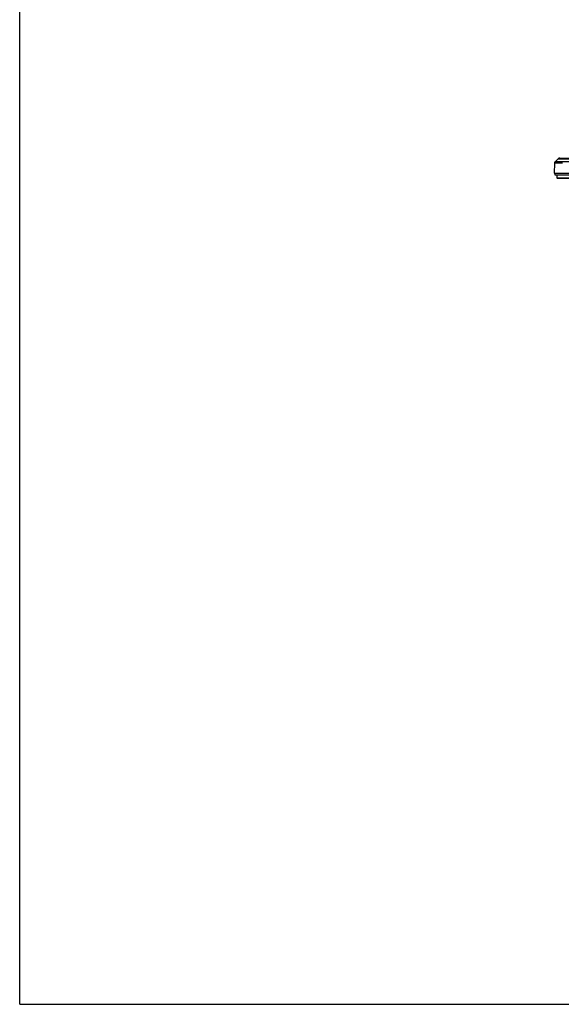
# Model space of a CAD drawing. Header units: millimetres. Extents: x 0 to 1682, y 0 to 1188.
# Tile 1 of 73: x 0 to 252, y 0 to 459. Entities that reach past the tile are written whole.
import ezdxf

# ---------------------------------------------------------------- set-up
doc = ezdxf.new("R2010")
doc.units = ezdxf.units.MM
doc.header["$LTSCALE"] = 92.51
for name, color, linetype in [('2D-TOPRC1500_00-FORMAT', 7, 'CONTINUOUS'), ('FRONT_CASE-RC15_-SHAPE', 7, 'CONTINUOUS'), ('GASKET-RT1550WD-SHAPE', 7, 'CONTINUOUS')]:
    doc.layers.add(name, color=color, linetype=linetype)

msp = doc.modelspace()

# ---------------------------------------------------------------- linework, layer by layer
at = {"layer": '2D-TOPRC1500_00-FORMAT', "color": 7, "linetype": 'Continuous'}
for q in [(0, 1188), (1682, 0)]:
    msp.add_line((0, 0), q, dxfattribs=at)
at = {"layer": 'FRONT_CASE-RC15_-SHAPE', "color": 7, "linetype": 'Continuous'}
for p, q in [((249.023123, 391.910217), (248.862574, 387.312684)), ((249.062559, 392.155507), (249.040079, 392.061932)), ((249.046383, 392.09011), (249.043212, 392.077739)), ((249.093854, 392.24631), (249.062559, 392.155507)), ((249.098399, 392.257496), (249.066601, 392.169009)), ((249.133625, 392.333523), (249.093854, 392.24631)), ((249.138275, 392.342439), (249.098399, 392.257496)), ((249.32816, 392.595134), (249.301129, 392.567943)), ((250.816389, 394.032025), (249.327863, 392.594572)), ((249.328272, 392.59523), (249.328153, 392.595126)), ((249.328548, 392.595233), (249.328158, 392.595131)), ((251.511048, 394.312684), (615.6141, 394.312684)), ((252.760813, 391.939182), (252.209714, 391.941875)), ((248.862574, 387.312684), (618.262574, 387.312684))]:
    msp.add_line(p, q, dxfattribs=at)
for points in [[(249.040079, 392.061932), (249.026678, 391.966446), (249.023129, 391.910241)], [(249.043212, 392.077739), (249.028494, 391.98449), (249.028257, 391.981212)], [(249.328159, 392.595133), (249.299139, 392.56594), (249.236816, 392.494064), (249.181442, 392.416349), (249.133625, 392.333523)], [(249.301129, 392.567943), (249.240554, 392.498785), (249.185816, 392.423093), (249.138275, 392.342439)]]:
    msp.add_lwpolyline(points, dxfattribs=at)
for centre, start, end in [((250.022511, 391.875222), 174.50443984, 177.99910179), ((251.511046, 393.312684), 89.9998772, 133.99984248)]:
    msp.add_arc(centre, 1, start, end, dxfattribs=at)
for points, knots in [([(252.209714, 391.941875), (251.976974, 391.942839), (251.534688, 391.944234), (250.909285, 391.944668), (250.36276, 391.943346), (249.960594, 391.940724), (249.684498, 391.937574), (249.513646, 391.93493), (249.367812, 391.931901), (249.247953, 391.928501), (249.153462, 391.924816), (249.08726, 391.920836), (249.045538, 391.917129), (249.029383, 391.913665), (249.023182, 391.911662), (249.023124, 391.910233)], [0, 0, 0, 0, 0.2189966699, 0.4161667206, 0.5884674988, 0.7332425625, 0.7945934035, 0.8482638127, 0.8940471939, 0.9317712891, 0.9612898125, 0.9825030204, 0.9953516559, 0.9986549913, 1, 1, 1, 1]), ([(256.032956, 392.594582), (255.600015, 392.598405), (254.750449, 392.605352), (253.516417, 392.61311), (252.37764, 392.618034), (251.50827, 392.619688), (250.892472, 392.619255), (250.501049, 392.618152), (250.162171, 392.616301), (249.879072, 392.613684), (249.679249, 392.610836), (249.549302, 392.607953), (249.474674, 392.605957), (249.415941, 392.603393), (249.372122, 392.601784), (249.345658, 392.598039), (249.331361, 392.597708), (249.328272, 392.59523)], [0, 0, 0, 0, 0.1937042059, 0.3801058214, 0.5521132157, 0.7031942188, 0.7690595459, 0.8276191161, 0.8783169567, 0.9206726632, 0.9542868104, 0.9677138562, 0.9788426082, 0.9876484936, 0.9941143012, 0.9982278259, 1, 1, 1, 1]), ([(250.816405, 394.032049), (250.818086, 394.033624), (250.828245, 394.031241), (250.846301, 394.034283), (250.878825, 394.033311), (250.922675, 394.034401), (250.979239, 394.034593), (251.078553, 394.035289), (251.232217, 394.035804), (251.450749, 394.03637), (251.71331, 394.036743), (252.017353, 394.036976), (252.496931, 394.037073), (253.175151, 394.036749), (254.064595, 394.035771), (255.029525, 394.034187), (255.694138, 394.032828), (256.032956, 394.032025)], [0, 0, 0, 0, 0.0013249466, 0.0050376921, 0.0111370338, 0.0196121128, 0.0304401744, 0.0435966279, 0.076760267, 0.1187893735, 0.1692814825, 0.2277524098, 0.2936416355, 0.4450804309, 0.6177885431, 0.8051495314, 1, 1, 1, 1])]:
    msp.add_open_spline(points, degree=3, knots=knots, dxfattribs=at)
at = {"layer": 'GASKET-RT1550WD-SHAPE', "color": 7, "linetype": 'Continuous'}
for p, q in [((248.862574, 387.312684), (618.262574, 387.312684)), ((249.362574, 386.312684), (249.362574, 387.312684)), ((617.762574, 386.312684), (249.362574, 386.312684)), ((250.362574, 384.912684), (250.362574, 386.312684)), ((616.762574, 384.912684), (250.362574, 384.912684)), ((616.662574, 384.812684), (250.462574, 384.812684))]:
    msp.add_line(p, q, dxfattribs=at)
msp.add_arc((250.462574, 384.912684), 0.1, 180, 270, dxfattribs=at)

doc.saveas('drawing.dxf')
